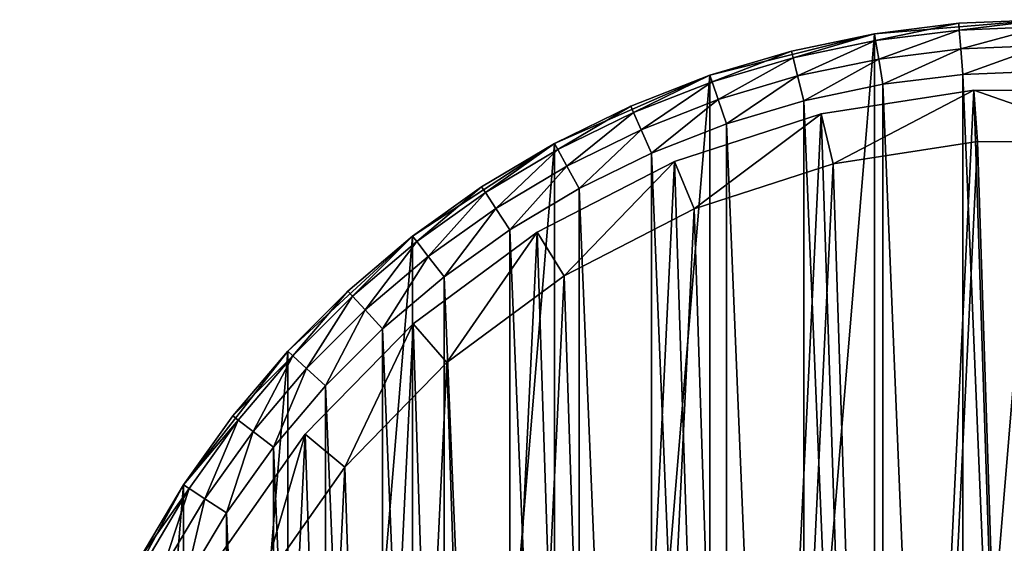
# Model space of a CAD drawing. Header units: millimetres. Extents: x 6 to 986, y -79 to 45.
# Tile 42 of 47: x 866 to 904, y 9 to 29. Entities that reach past the tile are written whole.
import ezdxf

# ---------------------------------------------------------------- set-up
doc = ezdxf.new("R2010")
doc.units = ezdxf.units.MM
doc.header["$LTSCALE"] = 25.4
doc.layers.get('0').update_dxf_attribs({"true_color": 0xff5454})

# ---------------------------------------------------------------- blocks, each defined once
blk = doc.blocks.new('PILLS-V-8262.STL')
at = {"color": 250, "true_color": 0x262626}
mesh = blk.add_polyface(dxfattribs=at)
corners = [(867.024, -1.131, 7.876), (865.937, -14.253, 7.876), (865.937, -7.647, 7.876), (867.024, -20.769, 7.876), (869.169, 5.118, 7.876), (869.169, -27.018, 7.876), (872.313, 10.928, 7.876), (872.313, -32.828, 7.876), (876.371, 16.141, 7.876), (876.371, -38.041, 7.876), (881.232, 20.616, 7.876), (881.232, -42.516, 7.876), (886.762, 24.229, 7.876), (886.762, -46.129, 7.876), (892.812, 26.883, 7.876), (892.812, -48.783, 7.876), (899.216, 28.504, 7.876), (899.216, -50.404, 7.876), (905.8, 29.05, 7.876), (905.8, -50.95, 7.876), (912.384, 28.504, 7.876), (912.384, -50.404, 7.876), (918.788, 26.883, 7.876), (918.788, -48.783, 7.876), (924.838, 24.229, 7.876), (924.838, -46.129, 7.876), (930.369, 20.616, 7.876), (930.369, -42.516, 7.876), (935.229, 16.141, 7.876), (935.229, -38.041, 7.876), (939.287, 10.928, 7.876), (939.287, -32.828, 7.876), (942.431, 5.118, 7.876), (942.431, -27.018, 7.876), (944.576, -1.131, 7.876), (944.576, -20.769, 7.876), (945.663, -7.647, 7.876), (945.663, -14.253, 7.876)]
mesh.append_faces([[corners[k] for k in face] for face in [(0, 1, 2), (35, 36, 37)]], dxfattribs={"vtx0": -1, "color": 250})
mesh.append_faces([[corners[k] for k in face] for face in [(1, 0, 3), (3, 4, 5), (5, 6, 7), (7, 8, 9), (9, 10, 11), (11, 12, 13), (13, 14, 15), (15, 16, 17), (17, 18, 19), (19, 20, 21), (21, 22, 23), (23, 24, 25), (25, 26, 27), (27, 28, 29), (29, 30, 31), (31, 32, 33), (33, 34, 35)]], dxfattribs={"vtx0": -1, "vtx1": -1, "color": 250})
mesh.append_faces([[corners[k] for k in face] for face in [(3, 0, 4), (5, 4, 6), (7, 6, 8), (9, 8, 10), (11, 10, 12), (13, 12, 14), (15, 14, 16), (17, 16, 18), (19, 18, 20), (21, 20, 22), (23, 22, 24), (25, 24, 26), (27, 26, 28), (29, 28, 30), (31, 30, 32), (33, 32, 34), (35, 34, 36)]], dxfattribs={"vtx0": -1, "vtx2": -1, "color": 250})
mesh = blk.add_polyface(dxfattribs=at)
corners = [(902.497, 28.913, 29.275), (905.8, 29.05, 7.876), (899.216, 28.504, 7.876)]
mesh.append_faces([[corners[k] for k in face] for face in [(0, 1, 2)]], dxfattribs={"color": 250})
mesh = blk.add_polyface(dxfattribs=at)
corners = [(902.497, 28.913, 29.275), (899.216, 28.504, 7.876), (899.216, 28.504, 29.275)]
mesh.append_faces([[corners[k] for k in face] for face in [(0, 1, 2)]], dxfattribs={"color": 250})
mesh = blk.add_polyface(dxfattribs=at)
corners = [(899.26, 28.24, 30.275), (902.497, 28.913, 29.275), (899.216, 28.504, 29.275), (902.519, 28.646, 30.275)]
mesh.append_faces([[corners[k] for k in face] for face in [(0, 1, 2), (1, 0, 3)]], dxfattribs={"vtx0": -1, "color": 250})
mesh = blk.add_polyface(dxfattribs=at)
corners = [(905.8, 29.05, 29.275), (905.8, 29.05, 7.876), (902.497, 28.913, 29.275)]
mesh.append_faces([[corners[k] for k in face] for face in [(0, 1, 2)]], dxfattribs={"color": 250})
mesh = blk.add_polyface(dxfattribs=at)
corners = [(902.519, 28.646, 30.275), (905.8, 29.05, 29.275), (902.497, 28.913, 29.275), (905.8, 28.782, 30.275)]
mesh.append_faces([[corners[k] for k in face] for face in [(0, 1, 2), (1, 0, 3)]], dxfattribs={"vtx0": -1, "color": 250})
mesh = blk.add_polyface(dxfattribs=at)
corners = [(902.579, 27.917, 31.008), (905.8, 28.782, 30.275), (902.519, 28.646, 30.275), (905.8, 28.05, 31.008)]
mesh.append_faces([[corners[k] for k in face] for face in [(0, 1, 2), (1, 0, 3)]], dxfattribs={"vtx0": -1, "color": 250})
mesh = blk.add_polyface(dxfattribs=at)
corners = [(895.981, 27.826, 29.275), (899.216, 28.504, 7.876), (892.812, 26.883, 7.876)]
mesh.append_faces([[corners[k] for k in face] for face in [(0, 1, 2)]], dxfattribs={"color": 250})
mesh = blk.add_polyface(dxfattribs=at)
corners = [(899.216, 28.504, 29.275), (899.216, 28.504, 7.876), (895.981, 27.826, 29.275)]
mesh.append_faces([[corners[k] for k in face] for face in [(0, 1, 2)]], dxfattribs={"color": 250})
mesh = blk.add_polyface(dxfattribs=at)
corners = [(896.046, 27.566, 30.275), (899.216, 28.504, 29.275), (895.981, 27.826, 29.275), (899.26, 28.24, 30.275)]
mesh.append_faces([[corners[k] for k in face] for face in [(0, 1, 2), (1, 0, 3)]], dxfattribs={"vtx0": -1, "color": 250})
mesh = blk.add_polyface(dxfattribs=at)
corners = [(899.381, 27.518, 31.008), (902.519, 28.646, 30.275), (899.26, 28.24, 30.275), (902.579, 27.917, 31.008)]
mesh.append_faces([[corners[k] for k in face] for face in [(0, 1, 2), (1, 0, 3)]], dxfattribs={"vtx0": -1, "color": 250})
mesh = blk.add_polyface(dxfattribs=at)
corners = [(896.226, 26.857, 31.008), (899.26, 28.24, 30.275), (896.046, 27.566, 30.275), (899.381, 27.518, 31.008)]
mesh.append_faces([[corners[k] for k in face] for face in [(0, 1, 2), (1, 0, 3)]], dxfattribs={"vtx0": -1, "color": 250})
mesh = blk.add_polyface(dxfattribs=at)
corners = [(902.662, 26.92, 31.275), (905.8, 28.05, 31.008), (902.579, 27.917, 31.008), (905.8, 27.05, 31.275)]
mesh.append_faces([[corners[k] for k in face] for face in [(0, 1, 2), (1, 0, 3)]], dxfattribs={"vtx0": -1, "color": 250})
mesh = blk.add_polyface(dxfattribs=at)
corners = [(895.981, 27.826, 29.275), (892.812, 26.883, 7.876), (892.812, 26.883, 29.275)]
mesh.append_faces([[corners[k] for k in face] for face in [(0, 1, 2)]], dxfattribs={"color": 250})
mesh = blk.add_polyface(dxfattribs=at)
corners = [(892.899, 26.629, 30.275), (895.981, 27.826, 29.275), (892.812, 26.883, 29.275), (896.046, 27.566, 30.275)]
mesh.append_faces([[corners[k] for k in face] for face in [(0, 1, 2), (1, 0, 3)]], dxfattribs={"vtx0": -1, "color": 250})
mesh = blk.add_polyface(dxfattribs=at)
corners = [(899.545, 26.532, 31.275), (902.579, 27.917, 31.008), (899.381, 27.518, 31.008), (902.662, 26.92, 31.275)]
mesh.append_faces([[corners[k] for k in face] for face in [(0, 1, 2), (1, 0, 3)]], dxfattribs={"vtx0": -1, "color": 250})
mesh = blk.add_polyface(dxfattribs=at)
corners = [(893.137, 25.937, 31.008), (896.046, 27.566, 30.275), (892.899, 26.629, 30.275), (896.226, 26.857, 31.008)]
mesh.append_faces([[corners[k] for k in face] for face in [(0, 1, 2), (1, 0, 3)]], dxfattribs={"vtx0": -1, "color": 250})
mesh = blk.add_polyface(dxfattribs=at)
corners = [(896.472, 25.887, 31.275), (899.381, 27.518, 31.008), (896.226, 26.857, 31.008), (899.545, 26.532, 31.275)]
mesh.append_faces([[corners[k] for k in face] for face in [(0, 1, 2), (1, 0, 3)]], dxfattribs={"vtx0": -1, "color": 250})
mesh = blk.add_polyface(dxfattribs=at)
corners = [(867.93, -14.088, 31.275), (867.93, -7.812, 31.275), (867.8, -10.95, 31.275), (868.318, -17.205, 31.275), (868.318, -4.695, 31.275), (868.963, -20.278, 31.275), (868.963, -1.622, 31.275), (869.859, -23.289, 31.275), (869.859, 1.389, 31.275), (871.001, -26.214, 31.275), (871.001, 4.314, 31.275), (872.38, -29.036, 31.275), (872.38, 7.136, 31.275), (873.988, -31.734, 31.275), (873.988, 9.834, 31.275), (875.813, -34.29, 31.275), (875.813, 12.39, 31.275), (877.842, -36.687, 31.275), (877.842, 14.787, 31.275), (880.063, -38.908, 31.275), (880.063, 17.008, 31.275), (882.46, -40.937, 31.275), (882.46, 19.037, 31.275), (885.016, -42.762, 31.275), (885.016, 20.862, 31.275), (887.714, -44.37, 31.275), (887.714, 22.47, 31.275), (890.536, -45.749, 31.275), (890.536, 23.849, 31.275), (893.461, -46.891, 31.275), (893.461, 24.991, 31.275), (896.472, -47.787, 31.275), (896.472, 25.887, 31.275), (899.545, -48.432, 31.275), (899.545, 26.532, 31.275), (902.662, -48.82, 31.275), (902.662, 26.92, 31.275), (905.8, -48.95, 31.275), (905.8, 27.05, 31.275), (908.938, -48.82, 31.275), (908.938, 26.92, 31.275), (912.055, -48.432, 31.275), (912.055, 26.532, 31.275), (915.128, -47.787, 31.275), (915.128, 25.887, 31.275), (918.139, -46.891, 31.275), (918.139, 24.991, 31.275), (921.064, -45.749, 31.275), (921.064, 23.849, 31.275), (923.886, -44.37, 31.275), (923.886, 22.47, 31.275), (926.584, -42.762, 31.275), (926.584, 20.862, 31.275), (929.14, -40.937, 31.275), (929.14, 19.037, 31.275), (931.537, -38.908, 31.275), (931.537, 17.008, 31.275), (933.758, -36.687, 31.275), (933.758, 14.787, 31.275), (935.787, -34.29, 31.275), (935.787, 12.39, 31.275), (937.612, -31.734, 31.275), (937.612, 9.834, 31.275), (939.22, -29.036, 31.275), (939.22, 7.136, 31.275), (940.599, -26.214, 31.275), (940.599, 4.314, 31.275), (941.741, -23.289, 31.275), (941.741, 1.389, 31.275), (942.637, -20.278, 31.275), (942.637, -1.622, 31.275), (943.282, -17.205, 31.275), (943.282, -4.695, 31.275), (943.67, -14.088, 31.275), (943.67, -7.812, 31.275), (943.8, -10.95, 31.275)]
mesh.append_faces([[corners[k] for k in face] for face in [(0, 1, 2), (74, 73, 75)]], dxfattribs={"vtx0": -1, "color": 250})
mesh.append_faces([[corners[k] for k in face] for face in [(1, 3, 4), (4, 5, 6), (6, 7, 8), (8, 9, 10), (10, 11, 12), (12, 13, 14), (14, 15, 16), (16, 17, 18), (18, 19, 20), (20, 21, 22), (22, 23, 24), (24, 25, 26), (26, 27, 28), (28, 29, 30), (30, 31, 32), (32, 33, 34), (34, 35, 36), (36, 37, 38), (38, 39, 40), (40, 41, 42), (42, 43, 44), (44, 45, 46), (46, 47, 48), (48, 49, 50), (50, 51, 52), (52, 53, 54), (54, 55, 56), (56, 57, 58), (58, 59, 60), (60, 61, 62), (62, 63, 64), (64, 65, 66), (66, 67, 68), (68, 69, 70), (70, 71, 72), (72, 73, 74)]], dxfattribs={"vtx0": -1, "vtx1": -1, "color": 250})
mesh.append_faces([[corners[k] for k in face] for face in [(1, 0, 3), (4, 3, 5), (6, 5, 7), (8, 7, 9), (10, 9, 11), (12, 11, 13), (14, 13, 15), (16, 15, 17), (18, 17, 19), (20, 19, 21), (22, 21, 23), (24, 23, 25), (26, 25, 27), (28, 27, 29), (30, 29, 31), (32, 31, 33), (34, 33, 35), (36, 35, 37), (38, 37, 39), (40, 39, 41), (42, 41, 43), (44, 43, 45), (46, 45, 47), (48, 47, 49), (50, 49, 51), (52, 51, 53), (54, 53, 55), (56, 55, 57), (58, 57, 59), (60, 59, 61), (62, 61, 63), (64, 63, 65), (66, 65, 67), (68, 67, 69), (70, 69, 71), (72, 71, 73)]], dxfattribs={"vtx0": -1, "vtx2": -1, "color": 250})
mesh = blk.add_polyface(dxfattribs=at)
corners = [(889.732, 25.681, 29.275), (892.812, 26.883, 7.876), (886.762, 24.229, 7.876)]
mesh.append_faces([[corners[k] for k in face] for face in [(0, 1, 2)]], dxfattribs={"color": 250})
mesh = blk.add_polyface(dxfattribs=at)
corners = [(892.812, 26.883, 29.275), (892.812, 26.883, 7.876), (889.732, 25.681, 29.275)]
mesh.append_faces([[corners[k] for k in face] for face in [(0, 1, 2)]], dxfattribs={"color": 250})
mesh = blk.add_polyface(dxfattribs=at)
corners = [(889.84, 25.436, 30.275), (892.812, 26.883, 29.275), (889.732, 25.681, 29.275), (892.899, 26.629, 30.275)]
mesh.append_faces([[corners[k] for k in face] for face in [(0, 1, 2), (1, 0, 3)]], dxfattribs={"vtx0": -1, "color": 250})
mesh = blk.add_polyface(dxfattribs=at)
corners = [(893.461, 24.991, 31.275), (896.226, 26.857, 31.008), (893.137, 25.937, 31.008), (896.472, 25.887, 31.275)]
mesh.append_faces([[corners[k] for k in face] for face in [(0, 1, 2), (1, 0, 3)]], dxfattribs={"vtx0": -1, "color": 250})
mesh = blk.add_polyface(dxfattribs=at)
corners = [(890.134, 24.765, 31.008), (892.899, 26.629, 30.275), (889.84, 25.436, 30.275), (893.137, 25.937, 31.008)]
mesh.append_faces([[corners[k] for k in face] for face in [(0, 1, 2), (1, 0, 3)]], dxfattribs={"vtx0": -1, "color": 250})
at = {"color": 7, "true_color": 0xffffff}
mesh = blk.add_polyface(dxfattribs=at)
corners = [(868.688, -15.163, 7.221), (869.264, -3.194, 7.221), (868.493, -9.155, 7.221), (869.845, -21.062, 7.221), (870.981, 2.566, 7.221), (871.932, -26.698, 7.221), (873.6, 7.976, 7.221), (874.897, -31.927, 7.221), (877.053, 12.896, 7.221), (878.662, -36.613, 7.221), (881.251, 17.199, 7.221), (883.13, -40.634, 7.221), (886.084, 20.772, 7.221), (888.186, -43.886, 7.221), (891.428, 23.524, 7.221), (893.697, -46.285, 7.221), (897.144, 25.383, 7.221), (899.522, -47.769, 7.221), (903.085, 26.301, 7.221), (905.509, -48.299, 7.221), (909.095, 26.254, 7.221), (911.504, -47.862, 7.221), (915.021, 25.244, 7.221), (917.351, -46.469, 7.221), (920.707, 23.296, 7.221), (922.899, -44.156, 7.221), (926.008, 20.461, 7.221), (928.005, -40.983, 7.221), (930.785, 16.813, 7.221), (930.349, -39.099, 7.221), (932.535, -37.032, 7.221), (934.915, 12.446, 7.221), (936.372, -32.406, 7.221), (938.29, 7.473, 7.221), (939.418, -27.224, 7.221), (940.825, 2.022, 7.221), (941.593, -21.62, 7.221), (942.452, -3.764, 7.221), (942.841, -15.741, 7.221), (943.13, -9.737, 7.221)]
mesh.append_faces([[corners[k] for k in face] for face in [(0, 1, 2), (37, 38, 39)]], dxfattribs={"vtx0": -1, "color": 7})
mesh.append_faces([[corners[k] for k in face] for face in [(1, 3, 4), (4, 5, 6), (6, 7, 8), (8, 9, 10), (10, 11, 12), (12, 13, 14), (14, 15, 16), (16, 17, 18), (18, 19, 20), (20, 21, 22), (22, 23, 24), (24, 25, 26), (26, 27, 28), (28, 30, 31), (31, 32, 33), (33, 34, 35), (35, 36, 37)]], dxfattribs={"vtx0": -1, "vtx1": -1, "color": 7})
mesh.append_faces([[corners[k] for k in face] for face in [(1, 0, 3), (4, 3, 5), (6, 5, 7), (8, 7, 9), (10, 9, 11), (12, 11, 13), (14, 13, 15), (16, 15, 17), (18, 17, 19), (20, 19, 21), (22, 21, 23), (24, 23, 25), (26, 25, 27), (28, 27, 29), (28, 29, 30), (31, 30, 32), (33, 32, 34), (35, 34, 36), (37, 36, 38)]], dxfattribs={"vtx0": -1, "vtx2": -1, "color": 7})
mesh = blk.add_polyface(dxfattribs=at)
corners = [(897.144, 25.383, 7.221), (903.085, 26.301, 2.575), (897.144, 25.383, 2.575), (903.085, 26.301, 7.221)]
mesh.append_faces([[corners[k] for k in face] for face in [(0, 1, 2), (1, 0, 3)]], dxfattribs={"vtx0": -1, "color": 7})
mesh = blk.add_polyface(dxfattribs=at)
corners = [(903.085, 26.301, 2.575), (897.608, 23.438, 0.575), (897.144, 25.383, 2.575), (903.23, 24.306, 0.575)]
mesh.append_faces([[corners[k] for k in face] for face in [(0, 1, 2), (1, 0, 3)]], dxfattribs={"vtx0": -1, "color": 7})
mesh = blk.add_polyface(dxfattribs=at)
corners = [(903.085, 26.301, 7.221), (909.095, 26.254, 2.575), (903.085, 26.301, 2.575), (909.095, 26.254, 7.221)]
mesh.append_faces([[corners[k] for k in face] for face in [(0, 1, 2), (1, 0, 3)]], dxfattribs={"vtx0": -1, "color": 7})
mesh = blk.add_polyface(dxfattribs=at)
corners = [(903.085, 26.301, 2.575), (908.919, 24.262, 0.575), (903.23, 24.306, 0.575), (909.095, 26.254, 2.575)]
mesh.append_faces([[corners[k] for k in face] for face in [(0, 1, 2), (1, 0, 3)]], dxfattribs={"vtx0": -1, "color": 7})
at = {"color": 250, "true_color": 0x262626}
mesh = blk.add_polyface(dxfattribs=at)
corners = [(890.536, 23.849, 31.275), (893.137, 25.937, 31.008), (890.134, 24.765, 31.008), (893.461, 24.991, 31.275)]
mesh.append_faces([[corners[k] for k in face] for face in [(0, 1, 2), (1, 0, 3)]], dxfattribs={"vtx0": -1, "color": 250})
mesh = blk.add_polyface(dxfattribs=at)
corners = [(889.732, 25.681, 29.275), (886.762, 24.229, 7.876), (886.762, 24.229, 29.275)]
mesh.append_faces([[corners[k] for k in face] for face in [(0, 1, 2)]], dxfattribs={"color": 250})
mesh = blk.add_polyface(dxfattribs=at)
corners = [(886.89, 23.993, 30.275), (889.732, 25.681, 29.275), (886.762, 24.229, 29.275), (889.84, 25.436, 30.275)]
mesh.append_faces([[corners[k] for k in face] for face in [(0, 1, 2), (1, 0, 3)]], dxfattribs={"vtx0": -1, "color": 250})
mesh = blk.add_polyface(dxfattribs=at)
corners = [(887.238, 23.349, 31.008), (889.84, 25.436, 30.275), (886.89, 23.993, 30.275), (890.134, 24.765, 31.008)]
mesh.append_faces([[corners[k] for k in face] for face in [(0, 1, 2), (1, 0, 3)]], dxfattribs={"vtx0": -1, "color": 250})
at = {"color": 7, "true_color": 0xffffff}
mesh = blk.add_polyface(dxfattribs=at)
corners = [(891.428, 23.524, 7.221), (897.144, 25.383, 2.575), (891.428, 23.524, 2.575), (897.144, 25.383, 7.221)]
mesh.append_faces([[corners[k] for k in face] for face in [(0, 1, 2), (1, 0, 3)]], dxfattribs={"vtx0": -1, "color": 7})
mesh = blk.add_polyface(dxfattribs=at)
corners = [(897.144, 25.383, 2.575), (892.198, 21.678, 0.575), (891.428, 23.524, 2.575), (897.608, 23.438, 0.575)]
mesh.append_faces([[corners[k] for k in face] for face in [(0, 1, 2), (1, 0, 3)]], dxfattribs={"vtx0": -1, "color": 7})
at = {"color": 250, "true_color": 0x262626}
mesh = blk.add_polyface(dxfattribs=at)
corners = [(887.714, 22.47, 31.275), (890.134, 24.765, 31.008), (887.238, 23.349, 31.008), (890.536, 23.849, 31.275)]
mesh.append_faces([[corners[k] for k in face] for face in [(0, 1, 2), (1, 0, 3)]], dxfattribs={"vtx0": -1, "color": 250})
at = {"color": 7, "true_color": 0xffffff}
mesh = blk.add_polyface(dxfattribs=at)
corners = [(871.221, -3.61, 0.575), (870.676, -14.938, 0.575), (870.491, -9.252, 0.575), (871.77, -20.52, 0.575), (872.846, 1.842, 0.575), (873.746, -25.855, 0.575), (875.325, 6.963, 0.575), (876.552, -30.804, 0.575), (878.593, 11.62, 0.575), (880.116, -35.239, 0.575), (882.565, 15.692, 0.575), (884.344, -39.044, 0.575), (887.14, 19.074, 0.575), (889.129, -42.122, 0.575), (892.198, 21.678, 0.575), (894.345, -44.393, 0.575), (897.608, 23.438, 0.575), (899.858, -45.797, 0.575), (903.23, 24.306, 0.575), (905.525, -46.299, 0.575), (908.919, 24.262, 0.575), (911.199, -45.885, 0.575), (914.527, 23.306, 0.575), (916.733, -44.567, 0.575), (919.909, 21.462, 0.575), (921.984, -42.378, 0.575), (924.925, 18.779, 0.575), (926.815, -39.375, 0.575), (929.447, 15.327, 0.575), (929.035, -37.592, 0.575), (931.103, -35.636, 0.575), (933.356, 11.193, 0.575), (934.735, -31.257, 0.575), (936.551, 6.486, 0.575), (937.618, -26.353, 0.575), (938.949, 1.328, 0.575), (939.677, -21.049, 0.575), (940.49, -4.149, 0.575), (940.858, -15.484, 0.575), (941.131, -9.802, 0.575)]
mesh.append_faces([[corners[k] for k in face] for face in [(0, 1, 2), (38, 37, 39)]], dxfattribs={"vtx0": -1, "color": 7})
mesh.append_faces([[corners[k] for k in face] for face in [(1, 0, 3), (3, 4, 5), (5, 6, 7), (7, 8, 9), (9, 10, 11), (11, 12, 13), (13, 14, 15), (15, 16, 17), (17, 18, 19), (19, 20, 21), (21, 22, 23), (23, 24, 25), (25, 26, 27), (27, 28, 29), (29, 28, 30), (30, 31, 32), (32, 33, 34), (34, 35, 36), (36, 37, 38)]], dxfattribs={"vtx0": -1, "vtx1": -1, "color": 7})
mesh.append_faces([[corners[k] for k in face] for face in [(3, 0, 4), (5, 4, 6), (7, 6, 8), (9, 8, 10), (11, 10, 12), (13, 12, 14), (15, 14, 16), (17, 16, 18), (19, 18, 20), (21, 20, 22), (23, 22, 24), (25, 24, 26), (27, 26, 28), (30, 28, 31), (32, 31, 33), (34, 33, 35), (36, 35, 37)]], dxfattribs={"vtx0": -1, "vtx2": -1, "color": 7})
at = {"color": 250, "true_color": 0x262626}
mesh = blk.add_polyface(dxfattribs=at)
corners = [(883.922, 22.537, 29.275), (886.762, 24.229, 7.876), (881.232, 20.616, 7.876)]
mesh.append_faces([[corners[k] for k in face] for face in [(0, 1, 2)]], dxfattribs={"color": 250})
mesh = blk.add_polyface(dxfattribs=at)
corners = [(886.762, 24.229, 29.275), (886.762, 24.229, 7.876), (883.922, 22.537, 29.275)]
mesh.append_faces([[corners[k] for k in face] for face in [(0, 1, 2)]], dxfattribs={"color": 250})
mesh = blk.add_polyface(dxfattribs=at)
corners = [(884.069, 22.312, 30.275), (886.762, 24.229, 29.275), (883.922, 22.537, 29.275), (886.89, 23.993, 30.275)]
mesh.append_faces([[corners[k] for k in face] for face in [(0, 1, 2), (1, 0, 3)]], dxfattribs={"vtx0": -1, "color": 250})
mesh = blk.add_polyface(dxfattribs=at)
corners = [(884.469, 21.699, 31.008), (886.89, 23.993, 30.275), (884.069, 22.312, 30.275), (887.238, 23.349, 31.008)]
mesh.append_faces([[corners[k] for k in face] for face in [(0, 1, 2), (1, 0, 3)]], dxfattribs={"vtx0": -1, "color": 250})
at = {"color": 7, "true_color": 0xffffff}
mesh = blk.add_polyface(dxfattribs=at)
corners = [(886.084, 20.772, 7.221), (891.428, 23.524, 2.575), (886.084, 20.772, 2.575), (891.428, 23.524, 7.221)]
mesh.append_faces([[corners[k] for k in face] for face in [(0, 1, 2), (1, 0, 3)]], dxfattribs={"vtx0": -1, "color": 7})
mesh = blk.add_polyface(dxfattribs=at)
corners = [(891.428, 23.524, 2.575), (887.14, 19.074, 0.575), (886.084, 20.772, 2.575), (892.198, 21.678, 0.575)]
mesh.append_faces([[corners[k] for k in face] for face in [(0, 1, 2), (1, 0, 3)]], dxfattribs={"vtx0": -1, "color": 7})
at = {"color": 250, "true_color": 0x262626}
mesh = blk.add_polyface(dxfattribs=at)
corners = [(885.016, 20.862, 31.275), (887.238, 23.349, 31.008), (884.469, 21.699, 31.008), (887.714, 22.47, 31.275)]
mesh.append_faces([[corners[k] for k in face] for face in [(0, 1, 2), (1, 0, 3)]], dxfattribs={"vtx0": -1, "color": 250})
mesh = blk.add_polyface(dxfattribs=at)
corners = [(883.922, 22.537, 29.275), (881.232, 20.616, 7.876), (881.232, 20.616, 29.275)]
mesh.append_faces([[corners[k] for k in face] for face in [(0, 1, 2)]], dxfattribs={"color": 250})
mesh = blk.add_polyface(dxfattribs=at)
corners = [(881.396, 20.404, 30.275), (883.922, 22.537, 29.275), (881.232, 20.616, 29.275), (884.069, 22.312, 30.275)]
mesh.append_faces([[corners[k] for k in face] for face in [(0, 1, 2), (1, 0, 3)]], dxfattribs={"vtx0": -1, "color": 250})
mesh = blk.add_polyface(dxfattribs=at)
corners = [(881.846, 19.826, 31.008), (884.069, 22.312, 30.275), (881.396, 20.404, 30.275), (884.469, 21.699, 31.008)]
mesh.append_faces([[corners[k] for k in face] for face in [(0, 1, 2), (1, 0, 3)]], dxfattribs={"vtx0": -1, "color": 250})
mesh = blk.add_polyface(dxfattribs=at)
corners = [(882.46, 19.037, 31.275), (884.469, 21.699, 31.008), (881.846, 19.826, 31.008), (885.016, 20.862, 31.275)]
mesh.append_faces([[corners[k] for k in face] for face in [(0, 1, 2), (1, 0, 3)]], dxfattribs={"vtx0": -1, "color": 250})
at = {"color": 7, "true_color": 0xffffff}
mesh = blk.add_polyface(dxfattribs=at)
corners = [(881.251, 17.199, 7.221), (886.084, 20.772, 2.575), (881.251, 17.199, 2.575), (886.084, 20.772, 7.221)]
mesh.append_faces([[corners[k] for k in face] for face in [(0, 1, 2), (1, 0, 3)]], dxfattribs={"vtx0": -1, "color": 7})
mesh = blk.add_polyface(dxfattribs=at)
corners = [(886.084, 20.772, 2.575), (882.565, 15.692, 0.575), (881.251, 17.199, 2.575), (887.14, 19.074, 0.575)]
mesh.append_faces([[corners[k] for k in face] for face in [(0, 1, 2), (1, 0, 3)]], dxfattribs={"vtx0": -1, "color": 7})
at = {"color": 250, "true_color": 0x262626}
mesh = blk.add_polyface(dxfattribs=at)
corners = [(878.709, 18.479, 29.275), (881.232, 20.616, 7.876), (876.371, 16.141, 7.876)]
mesh.append_faces([[corners[k] for k in face] for face in [(0, 1, 2)]], dxfattribs={"color": 250})
mesh = blk.add_polyface(dxfattribs=at)
corners = [(881.232, 20.616, 29.275), (881.232, 20.616, 7.876), (878.709, 18.479, 29.275)]
mesh.append_faces([[corners[k] for k in face] for face in [(0, 1, 2)]], dxfattribs={"color": 250})
mesh = blk.add_polyface(dxfattribs=at)
corners = [(878.89, 18.282, 30.275), (881.232, 20.616, 29.275), (878.709, 18.479, 29.275), (881.396, 20.404, 30.275)]
mesh.append_faces([[corners[k] for k in face] for face in [(0, 1, 2), (1, 0, 3)]], dxfattribs={"vtx0": -1, "color": 250})
mesh = blk.add_polyface(dxfattribs=at)
corners = [(879.386, 17.743, 31.008), (881.396, 20.404, 30.275), (878.89, 18.282, 30.275), (881.846, 19.826, 31.008)]
mesh.append_faces([[corners[k] for k in face] for face in [(0, 1, 2), (1, 0, 3)]], dxfattribs={"vtx0": -1, "color": 250})
mesh = blk.add_polyface(dxfattribs=at)
corners = [(880.063, 17.008, 31.275), (881.846, 19.826, 31.008), (879.386, 17.743, 31.008), (882.46, 19.037, 31.275)]
mesh.append_faces([[corners[k] for k in face] for face in [(0, 1, 2), (1, 0, 3)]], dxfattribs={"vtx0": -1, "color": 250})
mesh = blk.add_polyface(dxfattribs=at)
corners = [(878.709, 18.479, 29.275), (876.371, 16.141, 7.876), (876.371, 16.141, 29.275)]
mesh.append_faces([[corners[k] for k in face] for face in [(0, 1, 2)]], dxfattribs={"color": 250})
mesh = blk.add_polyface(dxfattribs=at)
corners = [(876.568, 15.96, 30.275), (878.709, 18.479, 29.275), (876.371, 16.141, 29.275), (878.89, 18.282, 30.275)]
mesh.append_faces([[corners[k] for k in face] for face in [(0, 1, 2), (1, 0, 3)]], dxfattribs={"vtx0": -1, "color": 250})
mesh = blk.add_polyface(dxfattribs=at)
corners = [(877.107, 15.464, 31.008), (878.89, 18.282, 30.275), (876.568, 15.96, 30.275), (879.386, 17.743, 31.008)]
mesh.append_faces([[corners[k] for k in face] for face in [(0, 1, 2), (1, 0, 3)]], dxfattribs={"vtx0": -1, "color": 250})
mesh = blk.add_polyface(dxfattribs=at)
corners = [(877.842, 14.787, 31.275), (879.386, 17.743, 31.008), (877.107, 15.464, 31.008), (880.063, 17.008, 31.275)]
mesh.append_faces([[corners[k] for k in face] for face in [(0, 1, 2), (1, 0, 3)]], dxfattribs={"vtx0": -1, "color": 250})
at = {"color": 7, "true_color": 0xffffff}
mesh = blk.add_polyface(dxfattribs=at)
corners = [(881.251, 17.199, 7.221), (877.053, 12.896, 2.575), (877.053, 12.896, 7.221), (881.251, 17.199, 2.575)]
mesh.append_faces([[corners[k] for k in face] for face in [(0, 1, 2), (1, 0, 3)]], dxfattribs={"vtx0": -1, "color": 7})
mesh = blk.add_polyface(dxfattribs=at)
corners = [(881.251, 17.199, 2.575), (878.593, 11.62, 0.575), (877.053, 12.896, 2.575), (882.565, 15.692, 0.575)]
mesh.append_faces([[corners[k] for k in face] for face in [(0, 1, 2), (1, 0, 3)]], dxfattribs={"vtx0": -1, "color": 7})
at = {"color": 250, "true_color": 0x262626}
mesh = blk.add_polyface(dxfattribs=at)
corners = [(876.371, 16.141, 7.876), (872.313, 10.928, 7.876), (874.234, 13.619, 29.275)]
mesh.append_faces([[corners[k] for k in face] for face in [(0, 1, 2)]], dxfattribs={"color": 250})
mesh = blk.add_polyface(dxfattribs=at)
corners = [(876.371, 16.141, 7.876), (874.234, 13.619, 29.275), (876.371, 16.141, 29.275)]
mesh.append_faces([[corners[k] for k in face] for face in [(0, 1, 2)]], dxfattribs={"color": 250})
mesh = blk.add_polyface(dxfattribs=at)
corners = [(876.568, 15.96, 30.275), (874.234, 13.619, 29.275), (874.446, 13.454, 30.275), (876.371, 16.141, 29.275)]
mesh.append_faces([[corners[k] for k in face] for face in [(0, 1, 2), (1, 0, 3)]], dxfattribs={"vtx0": -1, "color": 250})
mesh = blk.add_polyface(dxfattribs=at)
corners = [(875.023, 13.004, 31.008), (876.568, 15.96, 30.275), (874.446, 13.454, 30.275), (877.107, 15.464, 31.008)]
mesh.append_faces([[corners[k] for k in face] for face in [(0, 1, 2), (1, 0, 3)]], dxfattribs={"vtx0": -1, "color": 250})
mesh = blk.add_polyface(dxfattribs=at)
corners = [(875.813, 12.39, 31.275), (877.107, 15.464, 31.008), (875.023, 13.004, 31.008), (877.842, 14.787, 31.275)]
mesh.append_faces([[corners[k] for k in face] for face in [(0, 1, 2), (1, 0, 3)]], dxfattribs={"vtx0": -1, "color": 250})
mesh = blk.add_polyface(dxfattribs=at)
corners = [(874.234, 13.619, 29.275), (872.313, 10.928, 7.876), (872.313, 10.928, 29.275)]
mesh.append_faces([[corners[k] for k in face] for face in [(0, 1, 2)]], dxfattribs={"color": 250})
mesh = blk.add_polyface(dxfattribs=at)
corners = [(874.446, 13.454, 30.275), (872.313, 10.928, 29.275), (872.538, 10.781, 30.275), (874.234, 13.619, 29.275)]
mesh.append_faces([[corners[k] for k in face] for face in [(0, 1, 2), (1, 0, 3)]], dxfattribs={"vtx0": -1, "color": 250})
mesh = blk.add_polyface(dxfattribs=at)
corners = [(873.151, 10.381, 31.008), (874.446, 13.454, 30.275), (872.538, 10.781, 30.275), (875.023, 13.004, 31.008)]
mesh.append_faces([[corners[k] for k in face] for face in [(0, 1, 2), (1, 0, 3)]], dxfattribs={"vtx0": -1, "color": 250})
mesh = blk.add_polyface(dxfattribs=at)
corners = [(873.988, 9.834, 31.275), (875.023, 13.004, 31.008), (873.151, 10.381, 31.008), (875.813, 12.39, 31.275)]
mesh.append_faces([[corners[k] for k in face] for face in [(0, 1, 2), (1, 0, 3)]], dxfattribs={"vtx0": -1, "color": 250})
at = {"color": 7, "true_color": 0xffffff}
mesh = blk.add_polyface(dxfattribs=at)
corners = [(877.053, 12.896, 7.221), (873.6, 7.976, 2.575), (873.6, 7.976, 7.221), (877.053, 12.896, 2.575)]
mesh.append_faces([[corners[k] for k in face] for face in [(0, 1, 2), (1, 0, 3)]], dxfattribs={"vtx0": -1, "color": 7})
mesh = blk.add_polyface(dxfattribs=at)
corners = [(877.053, 12.896, 2.575), (875.325, 6.963, 0.575), (873.6, 7.976, 2.575), (878.593, 11.62, 0.575)]
mesh.append_faces([[corners[k] for k in face] for face in [(0, 1, 2), (1, 0, 3)]], dxfattribs={"vtx0": -1, "color": 7})
at = {"color": 250, "true_color": 0x262626}
mesh = blk.add_polyface(dxfattribs=at)
corners = [(872.313, 10.928, 7.876), (869.169, 5.118, 7.876), (870.621, 8.088, 29.275)]
mesh.append_faces([[corners[k] for k in face] for face in [(0, 1, 2)]], dxfattribs={"color": 250})
mesh = blk.add_polyface(dxfattribs=at)
corners = [(872.313, 10.928, 7.876), (870.621, 8.088, 29.275), (872.313, 10.928, 29.275)]
mesh.append_faces([[corners[k] for k in face] for face in [(0, 1, 2)]], dxfattribs={"color": 250})
mesh = blk.add_polyface(dxfattribs=at)
corners = [(872.538, 10.781, 30.275), (870.621, 8.088, 29.275), (870.857, 7.96, 30.275), (872.313, 10.928, 29.275)]
mesh.append_faces([[corners[k] for k in face] for face in [(0, 1, 2), (1, 0, 3)]], dxfattribs={"vtx0": -1, "color": 250})
mesh = blk.add_polyface(dxfattribs=at)
corners = [(871.5, 7.612, 31.008), (872.538, 10.781, 30.275), (870.857, 7.96, 30.275), (873.151, 10.381, 31.008)]
mesh.append_faces([[corners[k] for k in face] for face in [(0, 1, 2), (1, 0, 3)]], dxfattribs={"vtx0": -1, "color": 250})
mesh = blk.add_polyface(dxfattribs=at)
corners = [(872.38, 7.136, 31.275), (873.151, 10.381, 31.008), (871.5, 7.612, 31.008), (873.988, 9.834, 31.275)]
mesh.append_faces([[corners[k] for k in face] for face in [(0, 1, 2), (1, 0, 3)]], dxfattribs={"vtx0": -1, "color": 250})

msp = doc.modelspace()

# ---------------------------------------------------------------- block references
at = {"color": 0}
msp.add_blockref('PILLS-V-8262.STL', (0, 0), dxfattribs=at)

doc.saveas('drawing.dxf')
